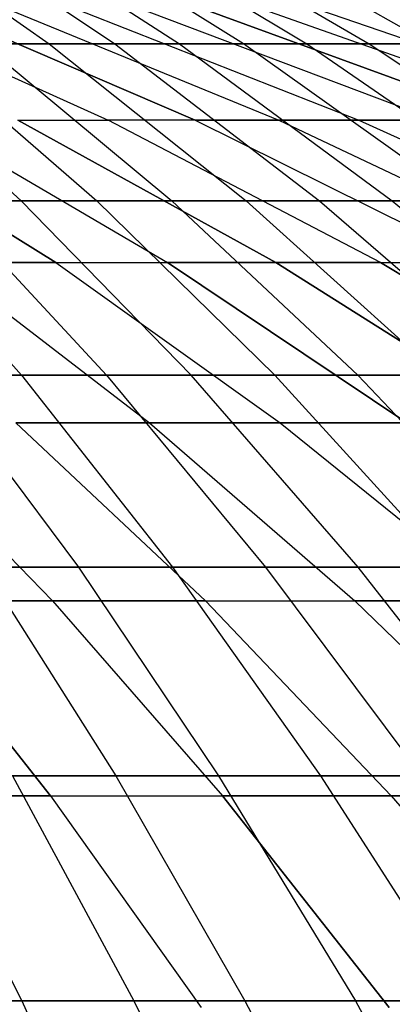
# Model space of a CAD drawing. Extents: x -125 to 125, y -143 to 0.
# Tile 198 of 241: x 9.03 to 11.11, y -31.57 to -26.07. Entities that reach past the tile are written whole.
import ezdxf

# ---------------------------------------------------------------- set-up
doc = ezdxf.new("R2010")
doc.units = 0
doc.header["$LTSCALE"] = 25.4
doc.layers.get('0').update_dxf_attribs({"linetype": 'CONTINUOUS'})

# ---------------------------------------------------------------- blocks, each defined once
blk = doc.blocks.new('NL2500026672_STL')
at = {"color": 0}
for p, q in [((8.0776, -25.4333, 15.3301), (9.1919, -26.2094, 17.445)), ((8.0776, -25.4333, 15.3301), (9.1919, -26.2094, 17.445)), ((8.399, -25.4333, -15.1564), (9.5577, -26.2094, -17.2473)), ((8.399, -25.4333, -15.1564), (9.5577, -26.2094, -17.2473)), ((8.7167, -25.4333, 14.976), (9.9192, -26.2094, 17.042)), ((8.7167, -25.4333, 14.976), (9.9192, -26.2094, 17.042)), ((10.2763, -26.2094, -16.8291), (9.0305, -25.4333, -14.7889)), ((10.2763, -26.2094, -16.8291), (9.0305, -25.4333, -14.7889)), ((9.3403, -25.4333, 14.5952), (10.6288, -26.2094, 16.6087)), ((9.3403, -25.4333, 14.5952), (10.6288, -26.2094, 16.6087)), ((9.6459, -25.4333, -14.395), (10.9766, -26.2094, -16.3809)), ((9.6459, -25.4333, -14.395), (10.9766, -26.2094, -16.3809)), ((9.9473, -25.4333, 14.1885), (11.3195, -26.2094, 16.1458)), ((9.9473, -25.4333, 14.1885), (11.3195, -26.2094, 16.1458)), ((7.9799, -25.9403, -9.51), (9.52, -26.6347, -11.3455)), ((7.9799, -25.9403, 9.51), (9.52, -26.6347, 11.3455)), ((7.9799, -25.9403, -9.51), (9.52, -26.6347, -11.3455)), ((7.9799, -25.9403, 9.51), (9.52, -26.6347, 11.3455)), ((10.0058, -26.6347, -10.9195), (8.3871, -25.9403, -9.1529)), ((10.0058, -26.6347, -10.9195), (8.3871, -25.9403, -9.1529)), ((8.3871, -25.9403, 9.1529), (10.0058, -26.6347, 10.9195)), ((8.3871, -25.9403, 9.1529), (10.0058, -26.6347, 10.9195)), ((8.7783, -25.9403, -8.7783), (10.4726, -26.6347, -10.4726)), ((8.7783, -25.9403, -8.7783), (10.4726, -26.6347, -10.4726)), ((8.7783, -25.9403, 8.7783), (10.4726, -26.6347, 10.4726)), ((8.7783, -25.9403, 8.7783), (10.4726, -26.6347, 10.4726)), ((9.1529, -25.9403, -8.3871), (10.9195, -26.6347, -10.0058)), ((9.1529, -25.9403, -8.3871), (10.9195, -26.6347, -10.0058)), ((9.1529, -25.9403, 8.3871), (10.9195, -26.6347, 10.0058)), ((9.1529, -25.9403, 8.3871), (10.9195, -26.6347, 10.0058)), ((9.51, -25.9403, -7.9799), (11.3455, -26.6347, -9.52)), ((9.51, -25.9403, -7.9799), (11.3455, -26.6347, -9.52)), ((9.51, -25.9403, 7.9799), (11.3455, -26.6347, 9.52)), ((9.51, -25.9403, 7.9799), (11.3455, -26.6347, 9.52)), ((9.8491, -25.9403, -7.5574), (11.75, -26.6347, -9.0161)), ((9.8491, -25.9403, -7.5574), (11.75, -26.6347, -9.0161)), ((11.75, -26.6347, 9.0161), (9.8491, -25.9403, 7.5574)), ((11.75, -26.6347, 9.0161), (9.8491, -25.9403, 7.5574)), ((10.1693, -25.9403, -7.1206), (12.1321, -26.6347, -8.495)), ((10.1693, -25.9403, 7.1206), (12.1321, -26.6347, 8.495)), ((10.1693, -25.9403, 7.1206), (12.1321, -26.6347, 8.495)), ((10.1693, -25.9403, -7.1206), (12.1321, -26.6347, -8.495)), ((10.4703, -25.9403, -6.6703), (12.4911, -26.6347, -7.9577)), ((10.4703, -25.9403, 6.6703), (12.4911, -26.6347, 7.9577)), ((10.4703, -25.9403, 6.6703), (12.4911, -26.6347, 7.9577)), ((10.4703, -25.9403, -6.6703), (12.4911, -26.6347, -7.9577)), ((9.0351, -27.0849, -20.1406), (8.0708, -26.2094, -17.9911)), ((9.0351, -27.0849, -20.1406), (8.0708, -26.2094, -17.9911)), ((8.4484, -26.2094, 17.817), (9.1919, -26.2094, 17.445)), ((8.4484, -26.2094, 17.817), (9.1919, -26.2094, 17.445)), ((8.4484, -26.2094, 17.817), (9.4577, -27.0849, 19.9457)), ((8.4484, -26.2094, 17.817), (9.4577, -27.0849, 19.9457)), ((8.8221, -26.2094, -17.6349), (9.8761, -27.0849, -19.7418)), ((9.5577, -26.2094, -17.2473), (8.8221, -26.2094, -17.6349)), ((9.5577, -26.2094, -17.2473), (8.8221, -26.2094, -17.6349)), ((8.8221, -26.2094, -17.6349), (9.8761, -27.0849, -19.7418)), ((9.1919, -26.2094, 17.445), (9.9192, -26.2094, 17.042)), ((9.1919, -26.2094, 17.445), (9.9192, -26.2094, 17.042)), ((9.1919, -26.2094, 17.445), (10.2902, -27.0849, 19.5292)), ((9.1919, -26.2094, 17.445), (10.2902, -27.0849, 19.5292)), ((9.5577, -26.2094, -17.2473), (10.6996, -27.0849, -19.3079)), ((10.2763, -26.2094, -16.8291), (9.5577, -26.2094, -17.2473)), ((10.2763, -26.2094, -16.8291), (9.5577, -26.2094, -17.2473)), ((9.5577, -26.2094, -17.2473), (10.6996, -27.0849, -19.3079)), ((9.9192, -26.2094, 17.042), (10.6288, -26.2094, 16.6087)), ((9.9192, -26.2094, 17.042), (10.6288, -26.2094, 16.6087)), ((9.9192, -26.2094, 17.042), (11.1043, -27.0849, 19.0781)), ((9.9192, -26.2094, 17.042), (11.1043, -27.0849, 19.0781)), ((10.9766, -26.2094, -16.3809), (10.2763, -26.2094, -16.8291)), ((10.9766, -26.2094, -16.3809), (10.2763, -26.2094, -16.8291)), ((11.5041, -27.0849, -18.8397), (10.2763, -26.2094, -16.8291)), ((11.5041, -27.0849, -18.8397), (10.2763, -26.2094, -16.8291)), ((10.6288, -26.2094, 16.6087), (11.3195, -26.2094, 16.1458)), ((10.6288, -26.2094, 16.6087), (11.3195, -26.2094, 16.1458)), ((10.6288, -26.2094, 16.6087), (11.8987, -27.0849, 18.593)), ((10.6288, -26.2094, 16.6087), (11.8987, -27.0849, 18.593)), ((10.9766, -26.2094, -16.3809), (12.288, -27.0849, -18.338)), ((11.6574, -26.2094, -15.9036), (10.9766, -26.2094, -16.3809)), ((11.6574, -26.2094, -15.9036), (10.9766, -26.2094, -16.3809)), ((10.9766, -26.2094, -16.3809), (12.288, -27.0849, -18.338)), ((7.9577, -26.6347, -12.4911), (9.2282, -27.4297, -14.4853)), ((7.9577, -26.6347, -12.4911), (9.2282, -27.4297, -14.4853)), ((9.2282, -27.4297, 14.4853), (7.9577, -26.6347, 12.4911)), ((9.2282, -27.4297, 14.4853), (7.9577, -26.6347, 12.4911)), ((8.495, -26.6347, -12.1321), (9.8512, -27.4297, -14.069)), ((8.495, -26.6347, 12.1321), (9.8512, -27.4297, 14.069)), ((8.495, -26.6347, 12.1321), (9.8512, -27.4297, 14.069)), ((8.495, -26.6347, -12.1321), (9.8512, -27.4297, -14.069)), ((9.0161, -26.6347, -11.75), (9.52, -26.6347, -11.3455)), ((9.0161, -26.6347, -11.75), (10.4555, -27.4297, -13.6259)), ((10.4555, -27.4297, 13.6259), (9.0161, -26.6347, 11.75)), ((9.0161, -26.6347, 11.75), (9.52, -26.6347, 11.3455)), ((9.0161, -26.6347, 11.75), (9.52, -26.6347, 11.3455)), ((10.4555, -27.4297, 13.6259), (9.0161, -26.6347, 11.75)), ((9.0161, -26.6347, -11.75), (9.52, -26.6347, -11.3455)), ((9.0161, -26.6347, -11.75), (10.4555, -27.4297, -13.6259)), ((11.0399, -27.4297, -13.1569), (9.52, -26.6347, -11.3455)), ((11.0399, -27.4297, -13.1569), (9.52, -26.6347, -11.3455)), ((10.0058, -26.6347, -10.9195), (9.52, -26.6347, -11.3455)), ((10.0058, -26.6347, -10.9195), (9.52, -26.6347, -11.3455)), ((11.0399, -27.4297, 13.1569), (9.52, -26.6347, 11.3455)), ((10.0058, -26.6347, 10.9195), (9.52, -26.6347, 11.3455)), ((11.0399, -27.4297, 13.1569), (9.52, -26.6347, 11.3455)), ((10.0058, -26.6347, 10.9195), (9.52, -26.6347, 11.3455)), ((10.0058, -26.6347, -10.9195), (11.6033, -27.4297, -12.6628)), ((10.0058, -26.6347, -10.9195), (10.4726, -26.6347, -10.4726)), ((10.0058, -26.6347, -10.9195), (11.6033, -27.4297, -12.6628)), ((10.0058, -26.6347, -10.9195), (10.4726, -26.6347, -10.4726)), ((10.4726, -26.6347, 10.4726), (10.0058, -26.6347, 10.9195)), ((10.0058, -26.6347, 10.9195), (11.6033, -27.4297, 12.6628)), ((10.0058, -26.6347, 10.9195), (11.6033, -27.4297, 12.6628)), ((10.4726, -26.6347, 10.4726), (10.0058, -26.6347, 10.9195)), ((10.4726, -26.6347, -10.4726), (10.9195, -26.6347, -10.0058)), ((10.4726, -26.6347, -10.4726), (12.1446, -27.4297, -12.1446)), ((10.4726, -26.6347, -10.4726), (12.1446, -27.4297, -12.1446)), ((10.4726, -26.6347, -10.4726), (10.9195, -26.6347, -10.0058)), ((10.9195, -26.6347, 10.0058), (10.4726, -26.6347, 10.4726)), ((10.4726, -26.6347, 10.4726), (12.1446, -27.4297, 12.1446)), ((10.9195, -26.6347, 10.0058), (10.4726, -26.6347, 10.4726)), ((10.4726, -26.6347, 10.4726), (12.1446, -27.4297, 12.1446)), ((10.9195, -26.6347, -10.0058), (11.3455, -26.6347, -9.52)), ((10.9195, -26.6347, -10.0058), (12.6628, -27.4297, -11.6033)), ((10.9195, -26.6347, -10.0058), (12.6628, -27.4297, -11.6033)), ((10.9195, -26.6347, -10.0058), (11.3455, -26.6347, -9.52)), ((11.3455, -26.6347, 9.52), (10.9195, -26.6347, 10.0058)), ((10.9195, -26.6347, 10.0058), (12.6628, -27.4297, 11.6033)), ((11.3455, -26.6347, 9.52), (10.9195, -26.6347, 10.0058)), ((10.9195, -26.6347, 10.0058), (12.6628, -27.4297, 11.6033)), ((8.178, -27.0849, -20.5036), (9.0365, -28.0583, -22.6559)), ((9.0351, -27.0849, -20.1406), (8.178, -27.0849, -20.5036)), ((9.0351, -27.0849, -20.1406), (8.178, -27.0849, -20.5036)), ((8.178, -27.0849, -20.5036), (9.0365, -28.0583, -22.6559)), ((8.6085, -27.0849, 20.3266), (9.4577, -27.0849, 19.9457)), ((8.6085, -27.0849, 20.3266), (9.4577, -27.0849, 19.9457)), ((8.6085, -27.0849, 20.3266), (9.5121, -28.0583, 22.4603)), ((8.6085, -27.0849, 20.3266), (9.5121, -28.0583, 22.4603)), ((9.8761, -27.0849, -19.7418), (9.0351, -27.0849, -20.1406)), ((9.8761, -27.0849, -19.7418), (9.0351, -27.0849, -20.1406)), ((9.9835, -28.0583, -22.2548), (9.0351, -27.0849, -20.1406)), ((9.9835, -28.0583, -22.2548), (9.0351, -27.0849, -20.1406)), ((9.4577, -27.0849, 19.9457), (10.2902, -27.0849, 19.5292)), ((9.4577, -27.0849, 19.9457), (10.2902, -27.0849, 19.5292)), ((9.4577, -27.0849, 19.9457), (10.4505, -28.0583, 22.0394)), ((9.4577, -27.0849, 19.9457), (10.4505, -28.0583, 22.0394)), ((9.8761, -27.0849, -19.7418), (10.9128, -28.0583, -21.8141)), ((10.6996, -27.0849, -19.3079), (9.8761, -27.0849, -19.7418)), ((10.6996, -27.0849, -19.3079), (9.8761, -27.0849, -19.7418)), ((9.8761, -27.0849, -19.7418), (10.9128, -28.0583, -21.8141)), ((10.2902, -27.0849, 19.5292), (11.1043, -27.0849, 19.0781)), ((10.2902, -27.0849, 19.5292), (11.1043, -27.0849, 19.0781)), ((10.2902, -27.0849, 19.5292), (11.3703, -28.0583, 21.5792)), ((10.2902, -27.0849, 19.5292), (11.3703, -28.0583, 21.5792)), ((10.6996, -27.0849, -19.3079), (11.8227, -28.0583, -21.3347)), ((11.5041, -27.0849, -18.8397), (10.6996, -27.0849, -19.3079)), ((11.5041, -27.0849, -18.8397), (10.6996, -27.0849, -19.3079)), ((10.6996, -27.0849, -19.3079), (11.8227, -28.0583, -21.3347)), ((11.1043, -27.0849, 19.0781), (11.8987, -27.0849, 18.593)), ((11.1043, -27.0849, 19.0781), (11.8987, -27.0849, 18.593)), ((11.1043, -27.0849, 19.0781), (12.2699, -28.0583, 21.0807)), ((11.1043, -27.0849, 19.0781), (12.2699, -28.0583, 21.0807)), ((8.5876, -27.4297, -14.8741), (9.2282, -27.4297, -14.4853)), ((8.5876, -27.4297, -14.8741), (9.752, -28.3239, -16.8909)), ((8.5876, -27.4297, -14.8741), (9.752, -28.3239, -16.8909)), ((8.5876, -27.4297, -14.8741), (9.2282, -27.4297, -14.4853)), ((9.2282, -27.4297, 14.4853), (8.5876, -27.4297, 14.8741)), ((8.5876, -27.4297, 14.8741), (9.752, -28.3239, 16.8909)), ((9.2282, -27.4297, 14.4853), (8.5876, -27.4297, 14.8741)), ((8.5876, -27.4297, 14.8741), (9.752, -28.3239, 16.8909)), ((9.2282, -27.4297, -14.4853), (9.8512, -27.4297, -14.069)), ((9.2282, -27.4297, -14.4853), (10.4795, -28.3239, -16.4495)), ((9.2282, -27.4297, 14.4853), (9.8512, -27.4297, 14.069)), ((9.2282, -27.4297, 14.4853), (10.4795, -28.3239, 16.4495)), ((9.2282, -27.4297, 14.4853), (9.8512, -27.4297, 14.069)), ((9.2282, -27.4297, 14.4853), (10.4795, -28.3239, 16.4495)), ((9.2282, -27.4297, -14.4853), (10.4795, -28.3239, -16.4495)), ((9.2282, -27.4297, -14.4853), (9.8512, -27.4297, -14.069)), ((9.8512, -27.4297, -14.069), (10.4555, -27.4297, -13.6259)), ((9.8512, -27.4297, -14.069), (11.187, -28.3239, -15.9767)), ((10.4555, -27.4297, 13.6259), (9.8512, -27.4297, 14.069)), ((11.187, -28.3239, 15.9767), (9.8512, -27.4297, 14.069)), ((10.4555, -27.4297, 13.6259), (9.8512, -27.4297, 14.069)), ((11.187, -28.3239, 15.9767), (9.8512, -27.4297, 14.069)), ((9.8512, -27.4297, -14.069), (10.4555, -27.4297, -13.6259)), ((9.8512, -27.4297, -14.069), (11.187, -28.3239, -15.9767)), ((11.8733, -28.3239, -15.4735), (10.4555, -27.4297, -13.6259)), ((11.8733, -28.3239, -15.4735), (10.4555, -27.4297, -13.6259)), ((11.0399, -27.4297, -13.1569), (10.4555, -27.4297, -13.6259)), ((11.0399, -27.4297, -13.1569), (10.4555, -27.4297, -13.6259)), ((10.4555, -27.4297, 13.6259), (11.0399, -27.4297, 13.1569)), ((10.4555, -27.4297, 13.6259), (11.8733, -28.3239, 15.4735)), ((10.4555, -27.4297, 13.6259), (11.8733, -28.3239, 15.4735)), ((10.4555, -27.4297, 13.6259), (11.0399, -27.4297, 13.1569)), ((11.0399, -27.4297, -13.1569), (12.5369, -28.3239, -14.9409)), ((11.0399, -27.4297, -13.1569), (11.6033, -27.4297, -12.6628)), ((11.0399, -27.4297, -13.1569), (12.5369, -28.3239, -14.9409)), ((11.0399, -27.4297, -13.1569), (11.6033, -27.4297, -12.6628)), ((12.5369, -28.3239, 14.9409), (11.0399, -27.4297, 13.1569)), ((11.0399, -27.4297, 13.1569), (11.6033, -27.4297, 12.6628)), ((11.0399, -27.4297, 13.1569), (11.6033, -27.4297, 12.6628)), ((12.5369, -28.3239, 14.9409), (11.0399, -27.4297, 13.1569)), ((9.0365, -28.0583, -22.6559), (8.0733, -28.0583, -23.0167)), ((9.0365, -28.0583, -22.6559), (8.0733, -28.0583, -23.0167)), ((8.5568, -28.0583, 22.8414), (9.5121, -28.0583, 22.4603)), ((8.5568, -28.0583, 22.8414), (9.5121, -28.0583, 22.4603)), ((8.5568, -28.0583, 22.8414), (9.3547, -29.1279, 24.9712)), ((8.5568, -28.0583, 22.8414), (9.3547, -29.1279, 24.9712)), ((9.0365, -28.0583, -22.6559), (9.8791, -29.1279, -24.7684)), ((9.9835, -28.0583, -22.2548), (9.0365, -28.0583, -22.6559)), ((9.9835, -28.0583, -22.2548), (9.0365, -28.0583, -22.6559)), ((9.0365, -28.0583, -22.6559), (9.8791, -29.1279, -24.7684)), ((9.5121, -28.0583, 22.4603), (10.4505, -28.0583, 22.0394)), ((9.5121, -28.0583, 22.4603), (10.4505, -28.0583, 22.0394)), ((9.5121, -28.0583, 22.4603), (10.3991, -29.1279, 24.5546)), ((9.5121, -28.0583, 22.4603), (10.3991, -29.1279, 24.5546)), ((10.9128, -28.0583, -21.8141), (9.9835, -28.0583, -22.2548)), ((10.9128, -28.0583, -21.8141), (9.9835, -28.0583, -22.2548)), ((10.9144, -29.1279, -24.3299), (9.9835, -28.0583, -22.2548)), ((10.9144, -29.1279, -24.3299), (9.9835, -28.0583, -22.2548)), ((10.4505, -28.0583, 22.0394), (11.3703, -28.0583, 21.5792)), ((10.4505, -28.0583, 22.0394), (11.3703, -28.0583, 21.5792)), ((10.4505, -28.0583, 22.0394), (11.425, -29.1279, 24.0944)), ((10.4505, -28.0583, 22.0394), (11.425, -29.1279, 24.0944)), ((10.9128, -28.0583, -21.8141), (11.9304, -29.1279, -23.8482)), ((11.8227, -28.0583, -21.3347), (10.9128, -28.0583, -21.8141)), ((11.8227, -28.0583, -21.3347), (10.9128, -28.0583, -21.8141)), ((10.9128, -28.0583, -21.8141), (11.9304, -29.1279, -23.8482)), ((8.2427, -28.3239, -17.6766), (9.2101, -29.3158, -19.7511)), ((8.2427, -28.3239, -17.6766), (9.2101, -29.3158, -19.7511)), ((8.2427, -28.3239, 17.6766), (9.2101, -29.3158, 19.7511)), ((8.2427, -28.3239, 17.6766), (9.2101, -29.3158, 19.7511)), ((9.0059, -28.3239, -17.3002), (9.752, -28.3239, -16.8909)), ((9.0059, -28.3239, -17.3002), (10.0629, -29.3158, -19.3306)), ((9.0059, -28.3239, -17.3002), (10.0629, -29.3158, -19.3306)), ((9.0059, -28.3239, -17.3002), (9.752, -28.3239, -16.8909)), ((10.0629, -29.3158, 19.3306), (9.0059, -28.3239, 17.3002)), ((9.752, -28.3239, 16.8909), (9.0059, -28.3239, 17.3002)), ((10.0629, -29.3158, 19.3306), (9.0059, -28.3239, 17.3002)), ((9.752, -28.3239, 16.8909), (9.0059, -28.3239, 17.3002)), ((9.752, -28.3239, -16.8909), (10.4795, -28.3239, -16.4495)), ((9.752, -28.3239, -16.8909), (10.8965, -29.3158, -18.8732)), ((10.4795, -28.3239, 16.4495), (9.752, -28.3239, 16.8909)), ((9.752, -28.3239, 16.8909), (10.8965, -29.3158, 18.8732)), ((9.752, -28.3239, -16.8909), (10.8965, -29.3158, -18.8732)), ((9.752, -28.3239, -16.8909), (10.4795, -28.3239, -16.4495)), ((9.752, -28.3239, 16.8909), (10.8965, -29.3158, 18.8732)), ((10.4795, -28.3239, 16.4495), (9.752, -28.3239, 16.8909)), ((10.4795, -28.3239, -16.4495), (11.187, -28.3239, -15.9767)), ((10.4795, -28.3239, -16.4495), (11.7093, -29.3158, -18.38)), ((11.187, -28.3239, 15.9767), (10.4795, -28.3239, 16.4495)), ((10.4795, -28.3239, 16.4495), (11.7093, -29.3158, 18.38)), ((11.187, -28.3239, 15.9767), (10.4795, -28.3239, 16.4495)), ((10.4795, -28.3239, -16.4495), (11.187, -28.3239, -15.9767)), ((10.4795, -28.3239, -16.4495), (11.7093, -29.3158, -18.38)), ((10.4795, -28.3239, 16.4495), (11.7093, -29.3158, 18.38)), ((8.2937, -29.1279, 25.3433), (9.3547, -29.1279, 24.9712)), ((8.2937, -29.1279, 25.3433), (9.3547, -29.1279, 24.9712)), ((8.8261, -29.1279, -25.1628), (9.5634, -30.2918, -27.2648)), ((9.8791, -29.1279, -24.7684), (8.8261, -29.1279, -25.1628)), ((9.8791, -29.1279, -24.7684), (8.8261, -29.1279, -25.1628)), ((8.8261, -29.1279, -25.1628), (9.5634, -30.2918, -27.2648)), ((9.3547, -29.1279, 24.9712), (10.3991, -29.1279, 24.5546)), ((9.3547, -29.1279, 24.9712), (10.3991, -29.1279, 24.5546)), ((9.3547, -29.1279, 24.9712), (10.1361, -30.2918, 27.0572)), ((9.3547, -29.1279, 24.9712), (10.1361, -30.2918, 27.0572)), ((9.8791, -29.1279, -24.7684), (10.7043, -30.2918, -26.8374)), ((10.9144, -29.1279, -24.3299), (9.8791, -29.1279, -24.7684)), ((10.9144, -29.1279, -24.3299), (9.8791, -29.1279, -24.7684)), ((9.8791, -29.1279, -24.7684), (10.7043, -30.2918, -26.8374)), ((10.3991, -29.1279, 24.5546), (11.425, -29.1279, 24.0944)), ((10.3991, -29.1279, 24.5546), (11.425, -29.1279, 24.0944)), ((10.3991, -29.1279, 24.5546), (11.2678, -30.2918, 26.6058)), ((10.3991, -29.1279, 24.5546), (11.2678, -30.2918, 26.6058)), ((11.9304, -29.1279, -23.8482), (10.9144, -29.1279, -24.3299)), ((11.9304, -29.1279, -23.8482), (10.9144, -29.1279, -24.3299)), ((11.8262, -30.2918, -26.3623), (10.9144, -29.1279, -24.3299)), ((11.8262, -30.2918, -26.3623), (10.9144, -29.1279, -24.3299)), ((8.3398, -29.3158, -20.134), (9.2101, -29.3158, -19.7511)), ((8.3398, -29.3158, -20.134), (9.1989, -30.4036, -22.2081)), ((8.3398, -29.3158, -20.134), (9.1989, -30.4036, -22.2081)), ((8.3398, -29.3158, -20.134), (9.2101, -29.3158, -19.7511)), ((9.2101, -29.3158, 19.7511), (8.3398, -29.3158, 20.134)), ((9.1989, -30.4036, 22.2081), (8.3398, -29.3158, 20.134)), ((9.2101, -29.3158, 19.7511), (8.3398, -29.3158, 20.134)), ((9.1989, -30.4036, 22.2081), (8.3398, -29.3158, 20.134)), ((9.2101, -29.3158, -19.7511), (10.0629, -29.3158, -19.3306)), ((9.2101, -29.3158, -19.7511), (10.1589, -30.4036, -21.7858)), ((9.2101, -29.3158, -19.7511), (10.1589, -30.4036, -21.7858)), ((9.2101, -29.3158, -19.7511), (10.0629, -29.3158, -19.3306)), ((10.0629, -29.3158, 19.3306), (9.2101, -29.3158, 19.7511)), ((9.2101, -29.3158, 19.7511), (10.1589, -30.4036, 21.7858)), ((10.0629, -29.3158, 19.3306), (9.2101, -29.3158, 19.7511)), ((9.2101, -29.3158, 19.7511), (10.1589, -30.4036, 21.7858)), ((10.0629, -29.3158, -19.3306), (10.8965, -29.3158, -18.8732)), ((10.0629, -29.3158, -19.3306), (11.0995, -30.4036, -21.3219)), ((10.0629, -29.3158, 19.3306), (11.0995, -30.4036, 21.3219)), ((10.0629, -29.3158, 19.3306), (10.8965, -29.3158, 18.8732)), ((10.0629, -29.3158, 19.3306), (10.8965, -29.3158, 18.8732)), ((10.0629, -29.3158, 19.3306), (11.0995, -30.4036, 21.3219)), ((10.0629, -29.3158, -19.3306), (11.0995, -30.4036, -21.3219)), ((10.0629, -29.3158, -19.3306), (10.8965, -29.3158, -18.8732)), ((10.8965, -29.3158, -18.8732), (11.7093, -29.3158, -18.38)), ((10.8965, -29.3158, -18.8732), (12.019, -30.4036, -20.8174)), ((12.019, -30.4036, 20.8174), (10.8965, -29.3158, 18.8732)), ((11.7093, -29.3158, 18.38), (10.8965, -29.3158, 18.8732)), ((12.019, -30.4036, 20.8174), (10.8965, -29.3158, 18.8732)), ((10.8965, -29.3158, -18.8732), (11.7093, -29.3158, -18.38)), ((10.8965, -29.3158, -18.8732), (12.019, -30.4036, -20.8174)), ((11.7093, -29.3158, 18.38), (10.8965, -29.3158, 18.8732)), ((8.4055, -30.2918, -27.6438), (9.0388, -31.548, -29.7265)), ((9.5634, -30.2918, -27.2648), (8.4055, -30.2918, -27.6438)), ((9.5634, -30.2918, -27.2648), (8.4055, -30.2918, -27.6438)), ((8.4055, -30.2918, -27.6438), (9.0388, -31.548, -29.7265)), ((8.9865, -30.2918, 27.4604), (10.1361, -30.2918, 27.0572)), ((8.9865, -30.2918, 27.4604), (10.1361, -30.2918, 27.0572)), ((8.9865, -30.2918, 27.4604), (9.6635, -31.548, 29.5293)), ((8.9865, -30.2918, 27.4604), (9.6635, -31.548, 29.5293)), ((9.5634, -30.2918, -27.2648), (10.284, -31.548, -29.319)), ((10.7043, -30.2918, -26.8374), (9.5634, -30.2918, -27.2648)), ((10.7043, -30.2918, -26.8374), (9.5634, -30.2918, -27.2648)), ((9.5634, -30.2918, -27.2648), (10.284, -31.548, -29.319)), ((10.1361, -30.2918, 27.0572), (11.2678, -30.2918, 26.6058)), ((10.1361, -30.2918, 27.0572), (11.2678, -30.2918, 26.6058)), ((10.1361, -30.2918, 27.0572), (10.8998, -31.548, 29.0957)), ((10.1361, -30.2918, 27.0572), (10.8998, -31.548, 29.0957)), ((10.7043, -30.2918, -26.8374), (11.5108, -31.548, -28.8594)), ((11.8262, -30.2918, -26.3623), (10.7043, -30.2918, -26.8374)), ((11.8262, -30.2918, -26.3623), (10.7043, -30.2918, -26.8374)), ((10.7043, -30.2918, -26.8374), (11.5108, -31.548, -28.8594)), ((8.2215, -30.4036, -22.5883), (9.1989, -30.4036, -22.2081)), ((8.2215, -30.4036, -22.5883), (9.1989, -30.4036, -22.2081)), ((9.1989, -30.4036, 22.2081), (8.2215, -30.4036, 22.5883)), ((9.1989, -30.4036, 22.2081), (8.2215, -30.4036, 22.5883)), ((9.1989, -30.4036, -22.2081), (10.1589, -30.4036, -21.7858)), ((9.1989, -30.4036, -22.2081), (10.0397, -31.5853, -24.2379)), ((9.1989, -30.4036, -22.2081), (10.0397, -31.5853, -24.2379)), ((9.1989, -30.4036, -22.2081), (10.1589, -30.4036, -21.7858)), ((9.1989, -30.4036, 22.2081), (10.1589, -30.4036, 21.7858)), ((9.1989, -30.4036, 22.2081), (10.0397, -31.5853, 24.2379)), ((9.1989, -30.4036, 22.2081), (10.1589, -30.4036, 21.7858)), ((9.1989, -30.4036, 22.2081), (10.0397, -31.5853, 24.2379)), ((10.1589, -30.4036, -21.7858), (11.0995, -30.4036, -21.3219)), ((10.1589, -30.4036, -21.7858), (11.0874, -31.5853, -23.7769)), ((11.0995, -30.4036, 21.3219), (10.1589, -30.4036, 21.7858)), ((11.0874, -31.5853, 23.7769), (10.1589, -30.4036, 21.7858)), ((11.0995, -30.4036, 21.3219), (10.1589, -30.4036, 21.7858)), ((11.0874, -31.5853, 23.7769), (10.1589, -30.4036, 21.7858)), ((10.1589, -30.4036, -21.7858), (11.0874, -31.5853, -23.7769)), ((10.1589, -30.4036, -21.7858), (11.0995, -30.4036, -21.3219)), ((11.0995, -30.4036, -21.3219), (12.019, -30.4036, -20.8174)), ((11.0995, -30.4036, -21.3219), (12.1139, -31.5853, -23.2707)), ((12.019, -30.4036, 20.8174), (11.0995, -30.4036, 21.3219)), ((11.0995, -30.4036, 21.3219), (12.1139, -31.5853, 23.2707)), ((12.019, -30.4036, 20.8174), (11.0995, -30.4036, 21.3219)), ((11.0995, -30.4036, 21.3219), (12.1139, -31.5853, 23.2707)), ((11.0995, -30.4036, -21.3219), (12.019, -30.4036, -20.8174)), ((11.0995, -30.4036, -21.3219), (12.1139, -31.5853, -23.2707)), ((9.0388, -31.548, -29.7265), (7.7776, -31.548, -30.0811)), ((9.0388, -31.548, -29.7265), (7.7776, -31.548, -30.0811)), ((8.4101, -31.548, 29.9104), (9.6635, -31.548, 29.5293)), ((8.4101, -31.548, 29.9104), (9.6635, -31.548, 29.5293)), ((9.0388, -31.548, -29.7265), (9.6562, -32.8942, -31.757)), ((10.284, -31.548, -29.319), (9.0388, -31.548, -29.7265)), ((10.284, -31.548, -29.319), (9.0388, -31.548, -29.7265)), ((9.0388, -31.548, -29.7265), (9.6562, -32.8942, -31.757)), ((9.6635, -31.548, 29.5293), (10.8998, -31.548, 29.0957)), ((9.6635, -31.548, 29.5293), (10.8998, -31.548, 29.0957)), ((9.6635, -31.548, 29.5293), (10.3236, -32.8942, 31.5464)), ((9.6635, -31.548, 29.5293), (10.3236, -32.8942, 31.5464)), ((10.284, -31.548, -29.319), (10.9864, -32.8942, -31.3217)), ((11.5108, -31.548, -28.8594), (10.284, -31.548, -29.319)), ((11.5108, -31.548, -28.8594), (10.284, -31.548, -29.319)), ((10.284, -31.548, -29.319), (10.9864, -32.8942, -31.3217)), ((10.8998, -31.548, 29.0957), (12.1167, -31.548, 28.6103)), ((10.8998, -31.548, 29.0957), (12.1167, -31.548, 28.6103)), ((10.8998, -31.548, 29.0957), (11.6443, -32.8942, 31.0831)), ((10.8998, -31.548, 29.0957), (11.6443, -32.8942, 31.0831))]:
    blk.add_line(p, q, dxfattribs=at)

msp = doc.modelspace()

# ---------------------------------------------------------------- block references
at = {"color": 253}
msp.add_blockref('NL2500026672_STL', (0, 0), dxfattribs=at)

doc.saveas('drawing.dxf')
